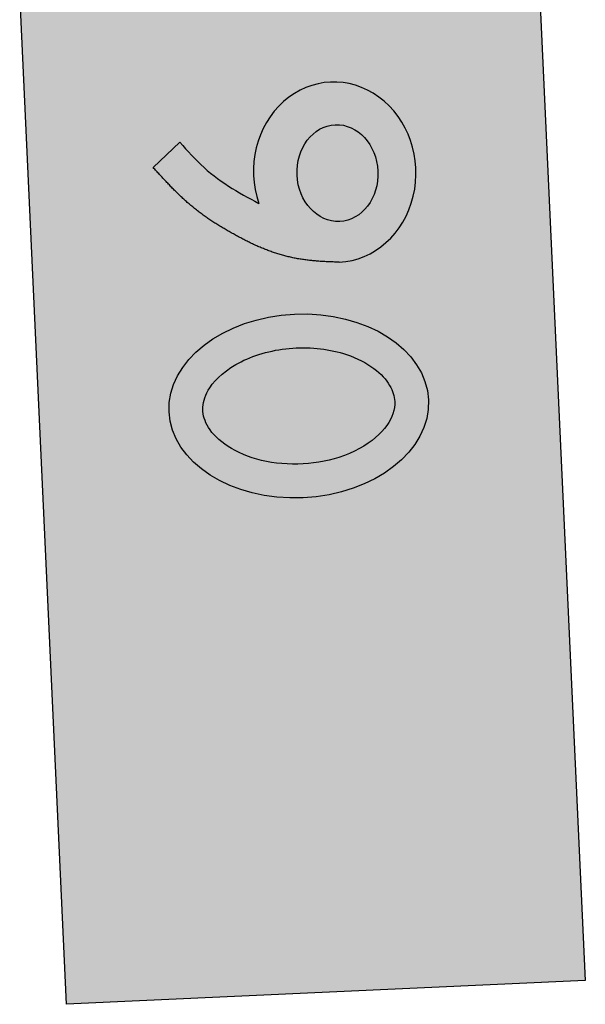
# Model space of a CAD drawing. Header units: metres. Extents: x 176029 to 179341, y 406836 to 408537.
# Tile 10 of 27: x 176125.13 to 176127.37, y 407939.58 to 407943.48. Entities that reach past the tile are written whole.
import ezdxf

# ---------------------------------------------------------------- set-up
doc = ezdxf.new("R2010")
doc.units = ezdxf.units.M
doc.layers.add('Bebording', color=50, linetype='Continuous')
doc.layers.add('Bebording-tekst-outline', color=255, linetype='Continuous')

msp = doc.modelspace()

# ---------------------------------------------------------------- hatches: boundary and pattern name
at = {"layer": 'Bebording'}
h = msp.add_hatch(color=2, dxfattribs=at)
h.dxf.hatch_style = 1
h.paths.add_polyline_path([(176127.1826340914, 407943.6820959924), (176127.367801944, 407939.6735523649), (176125.3138803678, 407939.5786749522), (176125.1287125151, 407943.5872185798)])
h = msp.add_hatch(color=7, dxfattribs=at)
h.dxf.hatch_style = 1
h.paths.add_polyline_path([(176126.7173170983, 407940.3547681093), (176126.7077498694, 407940.5618810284), (176126.4402987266, 407940.336308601), (176126.4053393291, 407941.0931152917), (176126.2410256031, 407941.0855250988), (176126.2759850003, 407940.3287184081), (176125.9888773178, 407940.5286739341), (176125.9984445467, 407940.321561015), (176126.3706211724, 407940.0623594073)])
at = {"layer": 'Bebording-tekst-outline'}
h = msp.add_hatch(color=256, dxfattribs=at)
h.dxf.hatch_style = 1
edge = h.paths.add_edge_path()
edge.add_ellipse((176126.3758070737, 407942.8761166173), major_axis=(0.01764737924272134, -0.3568385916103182), ratio=0.9001579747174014, start_angle=360, end_angle=647.7317416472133)
edge.add_line((176126.0752304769, 407942.7523068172), (176126.0599220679, 407942.7604731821))
edge.add_line((176126.0599220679, 407942.7604731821), (176126.0446367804, 407942.768679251))
edge.add_line((176126.0446367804, 407942.768679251), (176126.0293977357, 407942.7769647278))
edge.add_line((176126.0293977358, 407942.7769647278), (176126.0142280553, 407942.7853693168))
edge.add_line((176126.0142280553, 407942.7853693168), (176125.9991508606, 407942.7939327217))
edge.add_line((176125.9991508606, 407942.7939327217), (176125.9841892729, 407942.8026946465))
edge.add_line((176125.9841892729, 407942.8026946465), (176125.9693664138, 407942.8116947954))
edge.add_line((176125.9693664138, 407942.8116947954), (176125.9547053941, 407942.8209727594))
edge.add_line((176125.9547053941, 407942.8209727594), (176125.9402282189, 407942.8305563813))
edge.add_line((176125.940228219, 407942.8305563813), (176125.9259548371, 407942.8404516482))
edge.add_line((176125.9259548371, 407942.8404516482), (176125.9119049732, 407942.8506621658))
edge.add_line((176125.9119049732, 407942.8506621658), (176125.8980983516, 407942.8611915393))
edge.add_line((176125.8980983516, 407942.8611915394), (176125.8845546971, 407942.8720433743))
edge.add_line((176125.8845546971, 407942.8720433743), (176125.8712937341, 407942.8832212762))
edge.add_line((176125.8712937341, 407942.8832212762), (176125.8583345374, 407942.89472836))
edge.add_line((176125.8583345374, 407942.89472836), (176125.8456721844, 407942.9065496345))
edge.add_line((176125.8456721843, 407942.9065496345), (176125.8332712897, 407942.9186471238))
edge.add_line((176125.8332712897, 407942.9186471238), (176125.8210945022, 407942.9309813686))
edge.add_line((176125.8210945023, 407942.9309813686), (176125.8091044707, 407942.9435129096))
edge.add_line((176125.8091044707, 407942.9435129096), (176125.797263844, 407942.9562022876))
edge.add_line((176125.797263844, 407942.9562022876), (176125.7855352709, 407942.9690100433))
edge.add_line((176125.7855352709, 407942.9690100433), (176125.7738814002, 407942.9818967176))
edge.add_line((176125.7738814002, 407942.9818967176), (176125.7622648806, 407942.994822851))
edge.add_line((176125.7622648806, 407942.994822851), (176125.6571110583, 407942.8945808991))
edge.add_line((176125.6571110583, 407942.8945808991), (176125.6602770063, 407942.8910853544))
edge.add_line((176125.6602770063, 407942.8910853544), (176125.663443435, 407942.8875902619))
edge.add_line((176125.663443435, 407942.8875902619), (176125.666610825, 407942.8840960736))
edge.add_line((176125.6666108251, 407942.8840960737), (176125.6697796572, 407942.8806032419))
edge.add_line((176125.6697796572, 407942.8806032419), (176125.6729504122, 407942.8771122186))
edge.add_line((176125.6729504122, 407942.8771122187), (176125.6761235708, 407942.8736234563))
edge.add_line((176125.6761235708, 407942.8736234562), (176125.6792996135, 407942.8701374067))
edge.add_line((176125.6792996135, 407942.8701374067), (176125.6824790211, 407942.8666545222))
edge.add_line((176125.6824790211, 407942.8666545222), (176125.6856622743, 407942.8631752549))
edge.add_line((176125.6856622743, 407942.8631752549), (176125.6888498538, 407942.859700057))
edge.add_line((176125.6888498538, 407942.859700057), (176125.6920422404, 407942.8562293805))
edge.add_line((176125.6920422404, 407942.8562293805), (176125.6952399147, 407942.8527636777))
edge.add_line((176125.6952399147, 407942.8527636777), (176125.6984433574, 407942.8493034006))
edge.add_line((176125.6984433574, 407942.8493034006), (176125.7016530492, 407942.8458490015))
edge.add_line((176125.7016530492, 407942.8458490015), (176125.7048694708, 407942.8424009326))
edge.add_line((176125.7048694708, 407942.8424009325), (176125.7080931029, 407942.8389596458))
edge.add_line((176125.708093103, 407942.8389596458), (176125.7113244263, 407942.8355255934))
edge.add_line((176125.7113244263, 407942.8355255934), (176125.7145639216, 407942.8320992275))
edge.add_line((176125.7145639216, 407942.8320992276), (176125.7178120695, 407942.8286810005))
edge.add_line((176125.7178120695, 407942.8286810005), (176125.7210693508, 407942.8252713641))
edge.add_line((176125.7210693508, 407942.8252713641), (176125.724336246, 407942.8218707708))
edge.add_line((176125.724336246, 407942.8218707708), (176125.727613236, 407942.8184796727))
edge.add_line((176125.727613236, 407942.8184796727), (176125.7309008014, 407942.8150985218))
edge.add_line((176125.7309008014, 407942.8150985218), (176125.734199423, 407942.8117277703))
edge.add_line((176125.734199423, 407942.8117277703), (176125.7375095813, 407942.8083678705))
edge.add_line((176125.7375095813, 407942.8083678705), (176125.7408317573, 407942.8050192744))
edge.add_line((176125.7408317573, 407942.8050192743), (176125.7441664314, 407942.801682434))
edge.add_line((176125.7441664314, 407942.801682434), (176125.7475140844, 407942.7983578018))
edge.add_line((176125.7475140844, 407942.7983578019), (176125.7508751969, 407942.7950458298))
edge.add_line((176125.750875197, 407942.7950458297), (176125.7542501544, 407942.7917469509))
edge.add_line((176125.7542501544, 407942.7917469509), (176125.7576390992, 407942.7884615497))
edge.add_line((176125.7576390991, 407942.7884615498), (176125.7610421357, 407942.7851900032))
edge.add_line((176125.7610421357, 407942.7851900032), (176125.7644593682, 407942.781932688))
edge.add_line((176125.7644593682, 407942.781932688), (176125.767890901, 407942.778689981))
edge.add_line((176125.767890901, 407942.778689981), (176125.7713368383, 407942.7754622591))
edge.add_line((176125.7713368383, 407942.7754622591), (176125.7747972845, 407942.772249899))
edge.add_line((176125.7747972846, 407942.772249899), (176125.7782723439, 407942.7690532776))
edge.add_line((176125.7782723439, 407942.7690532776), (176125.7817621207, 407942.7658727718))
edge.add_line((176125.7817621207, 407942.7658727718), (176125.7852667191, 407942.7627087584))
edge.add_line((176125.7852667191, 407942.7627087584), (176125.7887862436, 407942.7595616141))
edge.add_line((176125.7887862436, 407942.7595616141), (176125.7923207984, 407942.7564317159))
edge.add_line((176125.7923207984, 407942.7564317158), (176125.7958704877, 407942.7533194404))
edge.add_line((176125.7958704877, 407942.7533194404), (176125.7994354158, 407942.7502251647))
edge.add_line((176125.7994354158, 407942.7502251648), (176125.8030156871, 407942.7471492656))
edge.add_line((176125.8030156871, 407942.7471492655), (176125.8066114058, 407942.7440921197))
edge.add_line((176125.8066114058, 407942.7440921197), (176125.8102226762, 407942.7410541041))
edge.add_line((176125.8102226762, 407942.7410541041), (176125.8138496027, 407942.7380355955))
edge.add_line((176125.8138496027, 407942.7380355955), (176125.8174922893, 407942.7350369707))
edge.add_line((176125.8174922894, 407942.7350369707), (176125.8211508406, 407942.7320586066))
edge.add_line((176125.8211508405, 407942.7320586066), (176125.8248253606, 407942.72910088))
edge.add_line((176125.8248253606, 407942.72910088), (176125.8285159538, 407942.7261641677))
edge.add_line((176125.8285159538, 407942.7261641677), (176125.8322227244, 407942.7232488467))
edge.add_line((176125.8322227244, 407942.7232488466), (176125.8359457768, 407942.7203552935))
edge.add_line((176125.8359457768, 407942.7203552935), (176125.8396852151, 407942.7174838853))
edge.add_line((176125.8396852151, 407942.7174838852), (176125.8434411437, 407942.7146349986))
edge.add_line((176125.8434411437, 407942.7146349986), (176125.8472136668, 407942.7118090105))
edge.add_line((176125.8472136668, 407942.7118090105), (176125.8510028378, 407942.7090062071))
edge.add_line((176125.8510028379, 407942.7090062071), (176125.8548083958, 407942.7062263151))
edge.add_line((176125.8548083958, 407942.7062263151), (176125.85862996, 407942.7034688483))
edge.add_line((176125.85862996, 407942.7034688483), (176125.8624671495, 407942.7007333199))
edge.add_line((176125.8624671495, 407942.7007333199), (176125.8663195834, 407942.6980192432))
edge.add_line((176125.8663195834, 407942.6980192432), (176125.8701868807, 407942.6953261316))
edge.add_line((176125.8701868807, 407942.6953261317), (176125.8740686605, 407942.6926534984))
edge.add_line((176125.8740686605, 407942.6926534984), (176125.8779645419, 407942.6900008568))
edge.add_line((176125.8779645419, 407942.6900008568), (176125.8818741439, 407942.6873677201))
edge.add_line((176125.881874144, 407942.68736772), (176125.8857970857, 407942.6847536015))
edge.add_line((176125.8857970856, 407942.6847536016), (176125.8897329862, 407942.6821580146))
edge.add_line((176125.8897329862, 407942.6821580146), (176125.8936814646, 407942.6795804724))
edge.add_line((176125.8936814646, 407942.6795804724), (176125.8976421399, 407942.6770204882))
edge.add_line((176125.8976421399, 407942.6770204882), (176125.9016146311, 407942.6744775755))
edge.add_line((176125.9016146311, 407942.6744775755), (176125.9055985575, 407942.6719512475))
edge.add_line((176125.9055985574, 407942.6719512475), (176125.9095935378, 407942.6694410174))
edge.add_line((176125.9095935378, 407942.6694410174), (176125.9135991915, 407942.6669463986))
edge.add_line((176125.9135991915, 407942.6669463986), (176125.9176151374, 407942.6644669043))
edge.add_line((176125.9176151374, 407942.6644669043), (176125.9216409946, 407942.6620020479))
edge.add_line((176125.9216409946, 407942.6620020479), (176125.9256763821, 407942.6595513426))
edge.add_line((176125.9256763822, 407942.6595513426), (176125.9297209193, 407942.6571143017))
edge.add_line((176125.9297209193, 407942.6571143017), (176125.9337742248, 407942.6546904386))
edge.add_line((176125.9337742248, 407942.6546904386), (176125.937835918, 407942.6522792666))
edge.add_line((176125.937835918, 407942.6522792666), (176125.9419056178, 407942.6498802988))
edge.add_line((176125.9419056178, 407942.6498802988), (176125.9459829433, 407942.6474930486))
edge.add_line((176125.9459829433, 407942.6474930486), (176125.9500675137, 407942.6451170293))
edge.add_line((176125.9500675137, 407942.6451170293), (176125.954158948, 407942.6427517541))
edge.add_line((176125.954158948, 407942.6427517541), (176125.9582568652, 407942.6403967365))
edge.add_line((176125.9582568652, 407942.6403967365), (176125.9623608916, 407942.6380515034))
edge.add_line((176125.9623608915, 407942.6380515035), (176125.9664708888, 407942.6357160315))
edge.add_line((176125.9664708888, 407942.6357160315), (176125.9705870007, 407942.6333908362))
edge.add_line((176125.9705870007, 407942.6333908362), (176125.9747093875, 407942.6310764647))
edge.add_line((176125.9747093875, 407942.6310764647), (176125.9788382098, 407942.6287734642))
edge.add_line((176125.9788382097, 407942.6287734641), (176125.9829736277, 407942.6264823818))
edge.add_line((176125.9829736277, 407942.6264823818), (176125.9871158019, 407942.624203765))
edge.add_line((176125.9871158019, 407942.6242037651), (176125.9912648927, 407942.6219381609))
edge.add_line((176125.9912648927, 407942.6219381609), (176125.9954210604, 407942.6196861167))
edge.add_line((176125.9954210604, 407942.6196861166), (176125.9995844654, 407942.6174481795))
edge.add_line((176125.9995844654, 407942.6174481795), (176126.0037552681, 407942.6152248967))
edge.add_line((176126.0037552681, 407942.6152248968), (176126.007933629, 407942.6130168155))
edge.add_line((176126.007933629, 407942.6130168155), (176126.0121197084, 407942.610824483))
edge.add_line((176126.0121197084, 407942.610824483), (176126.0163136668, 407942.6086484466))
edge.add_line((176126.0163136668, 407942.6086484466), (176126.0205156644, 407942.6064892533))
edge.add_line((176126.0205156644, 407942.6064892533), (176126.0247258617, 407942.6043474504))
edge.add_line((176126.0247258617, 407942.6043474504), (176126.0289444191, 407942.6022235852))
edge.add_line((176126.0289444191, 407942.6022235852), (176126.0331714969, 407942.6001182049))
edge.add_line((176126.0331714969, 407942.6001182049), (176126.0374072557, 407942.5980318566))
edge.add_line((176126.0374072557, 407942.5980318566), (176126.0416518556, 407942.5959650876))
edge.add_line((176126.0416518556, 407942.5959650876), (176126.0459054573, 407942.5939184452))
edge.add_line((176126.0459054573, 407942.5939184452), (176126.0501682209, 407942.5918924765))
edge.add_line((176126.0501682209, 407942.5918924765), (176126.054440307, 407942.5898877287))
edge.add_line((176126.054440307, 407942.5898877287), (176126.0587218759, 407942.5879047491))
edge.add_line((176126.0587218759, 407942.5879047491), (176126.063013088, 407942.585944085))
edge.add_line((176126.063013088, 407942.5859440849), (176126.0673141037, 407942.5840062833))
edge.add_line((176126.0673141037, 407942.5840062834), (176126.0716250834, 407942.5820918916))
edge.add_line((176126.0716250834, 407942.5820918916), (176126.0759461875, 407942.5802014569))
edge.add_line((176126.0759461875, 407942.5802014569), (176126.0802775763, 407942.5783355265))
edge.add_line((176126.0802775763, 407942.5783355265), (176126.0846194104, 407942.5764946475))
edge.add_line((176126.0846194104, 407942.5764946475), (176126.0889718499, 407942.5746793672))
edge.add_line((176126.0889718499, 407942.5746793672), (176126.0933350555, 407942.5728902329))
edge.add_line((176126.0933350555, 407942.5728902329), (176126.0977091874, 407942.5711277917))
edge.add_line((176126.0977091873, 407942.5711277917), (176126.1020944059, 407942.5693925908))
edge.add_line((176126.1020944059, 407942.5693925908), (176126.1064908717, 407942.5676851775))
edge.add_line((176126.1064908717, 407942.5676851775), (176126.1108987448, 407942.566006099))
edge.add_line((176126.1108987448, 407942.5660060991), (176126.115318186, 407942.5643559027))
edge.add_line((176126.115318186, 407942.5643559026), (176126.1197493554, 407942.5627351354))
edge.add_line((176126.1197493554, 407942.5627351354), (176126.1241924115, 407942.5611443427))
edge.add_line((176126.1241924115, 407942.5611443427), (176126.1286473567, 407942.5595839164))
edge.add_line((176126.1286473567, 407942.5595839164), (176126.1331139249, 407942.5580539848))
edge.add_line((176126.1331139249, 407942.5580539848), (176126.1375918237, 407942.5565546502))
edge.add_line((176126.1375918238, 407942.5565546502), (176126.1420807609, 407942.5550860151))
edge.add_line((176126.1420807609, 407942.5550860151), (176126.146580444, 407942.5536481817))
edge.add_line((176126.146580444, 407942.5536481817), (176126.1510905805, 407942.5522412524))
edge.add_line((176126.1510905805, 407942.5522412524), (176126.1556108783, 407942.5508653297))
edge.add_line((176126.1556108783, 407942.5508653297), (176126.1601410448, 407942.5495205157))
edge.add_line((176126.1601410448, 407942.5495205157), (176126.1646807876, 407942.5482069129))
edge.add_line((176126.1646807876, 407942.5482069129), (176126.1692298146, 407942.5469246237))
edge.add_line((176126.1692298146, 407942.5469246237), (176126.1737878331, 407942.5456737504))
edge.add_line((176126.1737878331, 407942.5456737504), (176126.1783545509, 407942.5444543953))
edge.add_line((176126.1783545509, 407942.5444543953), (176126.1829296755, 407942.5432666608))
edge.add_line((176126.1829296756, 407942.5432666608), (176126.1875129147, 407942.5421106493))
edge.add_line((176126.1875129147, 407942.5421106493), (176126.192103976, 407942.5409864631))
edge.add_line((176126.192103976, 407942.5409864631), (176126.1967025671, 407942.5398942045))
edge.add_line((176126.1967025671, 407942.5398942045), (176126.2013083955, 407942.538833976))
edge.add_line((176126.2013083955, 407942.538833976), (176126.2059211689, 407942.5378058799))
edge.add_line((176126.205921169, 407942.5378058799), (176126.2105405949, 407942.5368100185))
edge.add_line((176126.2105405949, 407942.5368100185), (176126.2151663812, 407942.5358464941))
edge.add_line((176126.2151663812, 407942.5358464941), (176126.2197982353, 407942.5349154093))
edge.add_line((176126.2197982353, 407942.5349154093), (176126.2244358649, 407942.5340168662))
edge.add_line((176126.2244358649, 407942.5340168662), (176126.2290789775, 407942.5331509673))
edge.add_line((176126.2290789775, 407942.5331509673), (176126.233727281, 407942.5323178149))
edge.add_line((176126.233727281, 407942.5323178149), (176126.2383804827, 407942.5315175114))
edge.add_line((176126.2383804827, 407942.5315175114), (176126.2430382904, 407942.530750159))
edge.add_line((176126.2430382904, 407942.530750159), (176126.2477004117, 407942.5300158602))
edge.add_line((176126.2477004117, 407942.5300158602), (176126.2523665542, 407942.5293147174))
edge.add_line((176126.2523665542, 407942.5293147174), (176126.2570364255, 407942.5286468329))
edge.add_line((176126.2570364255, 407942.5286468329), (176126.2617097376, 407942.5280122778))
edge.add_line((176126.2617097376, 407942.5280122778), (176126.2663862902, 407942.5274104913))
edge.add_line((176126.2663862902, 407942.5274104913), (176126.2710659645, 407942.5268403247))
edge.add_line((176126.2710659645, 407942.5268403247), (176126.2757486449, 407942.526300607))
edge.add_line((176126.2757486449, 407942.5263006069), (176126.2804342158, 407942.5257901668))
edge.add_line((176126.2804342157, 407942.5257901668), (176126.2851225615, 407942.5253078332))
edge.add_line((176126.2851225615, 407942.5253078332), (176126.2898135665, 407942.524852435))
edge.add_line((176126.2898135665, 407942.524852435), (176126.2945071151, 407942.5244228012))
edge.add_line((176126.2945071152, 407942.5244228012), (176126.2992030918, 407942.5240177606))
edge.add_line((176126.2992030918, 407942.5240177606), (176126.3039013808, 407942.5236361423))
edge.add_line((176126.3039013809, 407942.5236361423), (176126.3086018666, 407942.5232767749))
edge.add_line((176126.3086018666, 407942.5232767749), (176126.3133044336, 407942.5229384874))
edge.add_line((176126.3133044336, 407942.5229384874), (176126.3180089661, 407942.5226201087))
edge.add_line((176126.3180089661, 407942.5226201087), (176126.3227153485, 407942.5223204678))
edge.add_line((176126.3227153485, 407942.5223204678), (176126.3274234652, 407942.5220383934))
edge.add_line((176126.3274234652, 407942.5220383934), (176126.3321332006, 407942.5217727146))
edge.add_line((176126.3321332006, 407942.5217727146), (176126.336844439, 407942.5215222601))
edge.add_line((176126.3368444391, 407942.5215222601), (176126.3415570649, 407942.5212858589))
edge.add_line((176126.3415570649, 407942.5212858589), (176126.3462709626, 407942.5210623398))
edge.add_line((176126.3462709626, 407942.5210623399), (176126.3509860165, 407942.5208505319))
edge.add_line((176126.3509860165, 407942.5208505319), (176126.3557021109, 407942.5206492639))
edge.add_line((176126.3557021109, 407942.5206492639), (176126.3604191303, 407942.5204573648))
edge.add_line((176126.3604191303, 407942.5204573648), (176126.3651369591, 407942.5202736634))
edge.add_line((176126.3651369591, 407942.5202736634), (176126.3698554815, 407942.5200969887))
edge.add_line((176126.3698554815, 407942.5200969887), (176126.3745745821, 407942.5199261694))
edge.add_line((176126.3745745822, 407942.5199261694), (176126.3792941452, 407942.5197600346))
edge.add_line((176126.3792941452, 407942.5197600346), (176126.3840140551, 407942.5195974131))
edge.add_line((176126.384014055, 407942.5195974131), (176126.3887341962, 407942.5194371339))
edge.add_line((176126.3887341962, 407942.5194371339), (176126.393454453, 407942.5192780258))
edge = h.paths.add_edge_path(flags=16)
edge.add_ellipse((176126.3866281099, 407942.8721971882), major_axis=(-0.008859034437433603, 0.1917818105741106), ratio=0.8338775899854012, start_angle=0, end_angle=360)
h = msp.add_hatch(color=256, dxfattribs=at)
h.dxf.hatch_style = 1
edge = h.paths.add_edge_path(flags=16)
edge.add_spline(control_points=[(176126.6131469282, 407941.9671590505), (176126.6121841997, 407941.9880003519), (176126.6062431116, 407942.0089561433), (176126.5800635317, 407942.0535408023), (176126.5593969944, 407942.0769440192), (176126.5016004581, 407942.119875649), (176126.4645859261, 407942.1391820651), (176126.3588215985, 407942.1745210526), (176126.2835190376, 407942.1839890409), (176126.1356030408, 407942.1738060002), (176126.0633909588, 407942.1541701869), (176125.9478212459, 407942.0959666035), (176125.9052572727, 407942.0578179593), (176125.8633655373, 407941.9944424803), (176125.8553598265, 407941.9689390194), (176125.8525598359, 407941.921458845), (176125.8573674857, 407941.8984060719), (176125.8842156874, 407941.8485222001), (176125.9070908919, 407941.8219401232), (176125.9738018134, 407941.7739960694), (176126.0174302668, 407941.7530138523), (176126.1172002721, 407941.7249558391), (176126.1731748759, 407941.7178948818), (176126.2855507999, 407941.7202723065), (176126.3418555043, 407941.7297048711), (176126.4510226, 407941.7649528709), (176126.5015633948, 407941.7932139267), (176126.5742153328, 407941.8555982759), (176126.596005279, 407941.8889033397), (176126.6117303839, 407941.9354773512), (176126.6138734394, 407941.9514314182), (176126.6131469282, 407941.9671590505)], knot_values=[0, 0, 0, 0, 0.3572439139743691, 0.3572439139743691, 0.7144878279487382, 0.7144878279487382, 1.071731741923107, 1.071731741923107, 1.602645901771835, 1.602645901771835, 2.133560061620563, 2.133560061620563, 2.664474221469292, 2.664474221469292, 3.067000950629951, 3.067000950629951, 3.469527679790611, 3.469527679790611, 3.872054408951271, 3.872054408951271, 4.27458113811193, 4.27458113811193, 4.67710786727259, 4.67710786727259, 5.07963459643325, 5.07963459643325, 5.54661508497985, 5.54661508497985, 6.01359557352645, 6.01359557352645, 6.283185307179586, 6.283185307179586, 6.283185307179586, 6.283185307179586], degree=3, periodic=0)
edge = h.paths.add_edge_path()
edge.add_ellipse((176126.2335106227, 407941.9496223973), major_axis=(0.5134803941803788, 0.02371935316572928), ratio=0.708664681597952, start_angle=0, end_angle=360)

# ---------------------------------------------------------------- linework, layer by layer
at = {"layer": 'Bebording', "color": 7}
msp.add_lwpolyline([(176127.1826340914, 407943.6820959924), (176127.367801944, 407939.6735523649), (176125.3138803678, 407939.5786749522), (176125.1287125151, 407943.5872185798)], close=True, dxfattribs=at)
at = {"layer": 'Bebording-tekst-outline', "color": 7, "true_color": 0xfffffe}
msp.add_lwpolyline([(176126.3934544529, 407942.5192780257), (176126.3887341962, 407942.5194371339), (176126.384014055, 407942.5195974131), (176126.3792941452, 407942.5197600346), (176126.3745745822, 407942.5199261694), (176126.3698554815, 407942.5200969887), (176126.3651369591, 407942.5202736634), (176126.3604191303, 407942.5204573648), (176126.3557021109, 407942.5206492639), (176126.3509860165, 407942.5208505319), (176126.3462709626, 407942.5210623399), (176126.3415570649, 407942.5212858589), (176126.3368444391, 407942.5215222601), (176126.3321332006, 407942.5217727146), (176126.3274234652, 407942.5220383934), (176126.3227153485, 407942.5223204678), (176126.3180089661, 407942.5226201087), (176126.3133044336, 407942.5229384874), (176126.3086018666, 407942.5232767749), (176126.3039013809, 407942.5236361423), (176126.2992030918, 407942.5240177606), (176126.2945071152, 407942.5244228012), (176126.2898135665, 407942.524852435), (176126.2851225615, 407942.5253078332), (176126.2804342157, 407942.5257901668), (176126.2757486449, 407942.5263006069), (176126.2710659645, 407942.5268403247), (176126.2663862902, 407942.5274104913), (176126.2617097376, 407942.5280122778), (176126.2570364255, 407942.5286468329), (176126.2523665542, 407942.5293147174), (176126.2477004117, 407942.5300158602), (176126.2430382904, 407942.530750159), (176126.2383804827, 407942.5315175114), (176126.233727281, 407942.5323178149), (176126.2290789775, 407942.5331509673), (176126.2244358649, 407942.5340168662), (176126.2197982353, 407942.5349154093), (176126.2151663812, 407942.5358464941), (176126.2105405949, 407942.5368100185), (176126.205921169, 407942.5378058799), (176126.2013083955, 407942.538833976), (176126.1967025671, 407942.5398942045), (176126.192103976, 407942.5409864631), (176126.1875129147, 407942.5421106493), (176126.1829296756, 407942.5432666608), (176126.1783545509, 407942.5444543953), (176126.1737878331, 407942.5456737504), (176126.1692298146, 407942.5469246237), (176126.1646807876, 407942.5482069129), (176126.1601410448, 407942.5495205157), (176126.1556108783, 407942.5508653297), (176126.1510905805, 407942.5522412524), (176126.146580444, 407942.5536481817), (176126.1420807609, 407942.5550860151), (176126.1375918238, 407942.5565546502), (176126.1331139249, 407942.5580539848), (176126.1286473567, 407942.5595839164), (176126.1241924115, 407942.5611443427), (176126.1197493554, 407942.5627351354), (176126.115318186, 407942.5643559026), (176126.1108987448, 407942.5660060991), (176126.1064908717, 407942.5676851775), (176126.1020944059, 407942.5693925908), (176126.0977091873, 407942.5711277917), (176126.0933350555, 407942.5728902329), (176126.0889718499, 407942.5746793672), (176126.0846194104, 407942.5764946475), (176126.0802775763, 407942.5783355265), (176126.0759461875, 407942.5802014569), (176126.0716250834, 407942.5820918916), (176126.0673141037, 407942.5840062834), (176126.063013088, 407942.5859440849), (176126.0587218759, 407942.5879047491), (176126.054440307, 407942.5898877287), (176126.0501682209, 407942.5918924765), (176126.0459054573, 407942.5939184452), (176126.0416518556, 407942.5959650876), (176126.0374072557, 407942.5980318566), (176126.0331714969, 407942.6001182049), (176126.0289444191, 407942.6022235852), (176126.0247258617, 407942.6043474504), (176126.0205156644, 407942.6064892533), (176126.0163136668, 407942.6086484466), (176126.0121197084, 407942.610824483), (176126.007933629, 407942.6130168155), (176126.0037552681, 407942.6152248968), (176125.9995844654, 407942.6174481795), (176125.9954210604, 407942.6196861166), (176125.9912648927, 407942.6219381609), (176125.9871158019, 407942.6242037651), (176125.9829736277, 407942.6264823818), (176125.9788382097, 407942.6287734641), (176125.9747093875, 407942.6310764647), (176125.9705870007, 407942.6333908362), (176125.9664708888, 407942.6357160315), (176125.9623608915, 407942.6380515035), (176125.9582568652, 407942.6403967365), (176125.954158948, 407942.6427517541), (176125.9500675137, 407942.6451170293), (176125.9459829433, 407942.6474930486), (176125.9419056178, 407942.6498802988), (176125.937835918, 407942.6522792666), (176125.9337742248, 407942.6546904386), (176125.9297209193, 407942.6571143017), (176125.9256763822, 407942.6595513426), (176125.9216409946, 407942.6620020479), (176125.9176151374, 407942.6644669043), (176125.9135991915, 407942.6669463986), (176125.9095935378, 407942.6694410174), (176125.9055985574, 407942.6719512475), (176125.9016146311, 407942.6744775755), (176125.8976421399, 407942.6770204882), (176125.8936814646, 407942.6795804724), (176125.8897329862, 407942.6821580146), (176125.8857970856, 407942.6847536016), (176125.881874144, 407942.68736772), (176125.8779645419, 407942.6900008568), (176125.8740686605, 407942.6926534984), (176125.8701868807, 407942.6953261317), (176125.8663195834, 407942.6980192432), (176125.8624671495, 407942.7007333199), (176125.85862996, 407942.7034688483), (176125.8548083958, 407942.7062263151), (176125.8510028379, 407942.7090062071), (176125.8472136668, 407942.7118090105), (176125.8434411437, 407942.7146349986), (176125.8396852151, 407942.7174838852), (176125.8359457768, 407942.7203552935), (176125.8322227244, 407942.7232488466), (176125.8285159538, 407942.7261641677), (176125.8248253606, 407942.72910088), (176125.8211508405, 407942.7320586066), (176125.8174922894, 407942.7350369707), (176125.8138496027, 407942.7380355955), (176125.8102226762, 407942.7410541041), (176125.8066114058, 407942.7440921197), (176125.8030156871, 407942.7471492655), (176125.7994354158, 407942.7502251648), (176125.7958704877, 407942.7533194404), (176125.7923207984, 407942.7564317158), (176125.7887862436, 407942.7595616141), (176125.7852667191, 407942.7627087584), (176125.7817621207, 407942.7658727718), (176125.7782723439, 407942.7690532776), (176125.7747972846, 407942.772249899), (176125.7713368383, 407942.7754622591), (176125.767890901, 407942.778689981), (176125.7644593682, 407942.781932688), (176125.7610421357, 407942.7851900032), (176125.7576390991, 407942.7884615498), (176125.7542501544, 407942.7917469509), (176125.750875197, 407942.7950458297), (176125.7475140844, 407942.7983578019), (176125.7441664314, 407942.801682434), (176125.7408317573, 407942.8050192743), (176125.7375095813, 407942.8083678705), (176125.734199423, 407942.8117277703), (176125.7309008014, 407942.8150985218), (176125.727613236, 407942.8184796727), (176125.724336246, 407942.8218707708), (176125.7210693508, 407942.8252713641), (176125.7178120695, 407942.8286810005), (176125.7145639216, 407942.8320992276), (176125.7113244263, 407942.8355255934), (176125.708093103, 407942.8389596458), (176125.7048694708, 407942.8424009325), (176125.7016530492, 407942.8458490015), (176125.6984433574, 407942.8493034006), (176125.6952399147, 407942.8527636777), (176125.6920422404, 407942.8562293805), (176125.6888498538, 407942.859700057), (176125.6856622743, 407942.8631752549), (176125.6824790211, 407942.8666545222), (176125.6792996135, 407942.8701374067), (176125.6761235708, 407942.8736234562), (176125.6729504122, 407942.8771122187), (176125.6697796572, 407942.8806032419), (176125.6666108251, 407942.8840960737), (176125.663443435, 407942.8875902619), (176125.6602770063, 407942.8910853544), (176125.6571110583, 407942.8945808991), (176125.7622648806, 407942.994822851), (176125.7738814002, 407942.9818967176), (176125.7855352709, 407942.9690100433), (176125.797263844, 407942.9562022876), (176125.8091044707, 407942.9435129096), (176125.8210945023, 407942.9309813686), (176125.8332712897, 407942.9186471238), (176125.8456721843, 407942.9065496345), (176125.8583345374, 407942.89472836), (176125.8712937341, 407942.8832212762), (176125.8845546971, 407942.8720433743), (176125.8980983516, 407942.8611915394), (176125.9119049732, 407942.8506621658), (176125.9259548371, 407942.8404516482), (176125.940228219, 407942.8305563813), (176125.9547053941, 407942.8209727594), (176125.9693664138, 407942.8116947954), (176125.9841892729, 407942.8026946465), (176125.9991508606, 407942.7939327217), (176126.0142280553, 407942.7853693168), (176126.0293977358, 407942.7769647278), (176126.0446367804, 407942.768679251), (176126.0599220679, 407942.7604731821), (176126.0752304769, 407942.7523068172)], dxfattribs=at)
for centre, major_axis, ratio, start_param, end_param in [((176126.3758070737, 407942.8761166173), (0.01764737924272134, -0.3568385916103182), 0.9001579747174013, 6.283185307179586, 11.30505156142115), ((176126.3866281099, 407942.8721971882), (-0.008859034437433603, 0.1917818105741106), 0.8338775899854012, -3.141592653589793, 3.141592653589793)]:
    msp.add_ellipse(centre, major_axis=major_axis, ratio=ratio, start_param=start_param, end_param=end_param, dxfattribs=at)
msp.add_ellipse((176126.2335106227, 407941.9496223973), major_axis=(0.5134803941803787, 0.02371935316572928), ratio=0.708664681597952, dxfattribs=at)
msp.add_open_spline([(176126.6131469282, 407941.9671590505), (176126.6121841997, 407941.9880003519), (176126.6062431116, 407942.0089561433), (176126.5800635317, 407942.0535408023), (176126.5593969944, 407942.0769440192), (176126.5016004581, 407942.119875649), (176126.4645859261, 407942.1391820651), (176126.3588215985, 407942.1745210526), (176126.2835190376, 407942.1839890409), (176126.1356030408, 407942.1738060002), (176126.0633909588, 407942.1541701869), (176125.9478212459, 407942.0959666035), (176125.9052572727, 407942.0578179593), (176125.8633655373, 407941.9944424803), (176125.8553598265, 407941.9689390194), (176125.8525598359, 407941.921458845), (176125.8573674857, 407941.8984060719), (176125.8842156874, 407941.8485222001), (176125.9070908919, 407941.8219401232), (176125.9738018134, 407941.7739960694), (176126.0174302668, 407941.7530138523), (176126.1172002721, 407941.7249558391), (176126.1731748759, 407941.7178948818), (176126.2855507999, 407941.7202723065), (176126.3418555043, 407941.7297048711), (176126.4510226, 407941.7649528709), (176126.5015633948, 407941.7932139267), (176126.5742153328, 407941.8555982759), (176126.596005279, 407941.8889033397), (176126.6117303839, 407941.9354773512), (176126.6138734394, 407941.9514314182), (176126.6131469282, 407941.9671590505)], degree=3, knots=[0, 0, 0, 0, 0.3572439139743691, 0.3572439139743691, 0.7144878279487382, 0.7144878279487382, 1.071731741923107, 1.071731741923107, 1.602645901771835, 1.602645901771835, 2.133560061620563, 2.133560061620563, 2.664474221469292, 2.664474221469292, 3.067000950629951, 3.067000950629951, 3.469527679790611, 3.469527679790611, 3.872054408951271, 3.872054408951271, 4.27458113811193, 4.27458113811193, 4.67710786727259, 4.67710786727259, 5.07963459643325, 5.07963459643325, 5.54661508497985, 5.54661508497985, 6.01359557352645, 6.01359557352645, 6.283185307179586, 6.283185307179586, 6.283185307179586, 6.283185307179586], dxfattribs=at)

doc.saveas('drawing.dxf')
